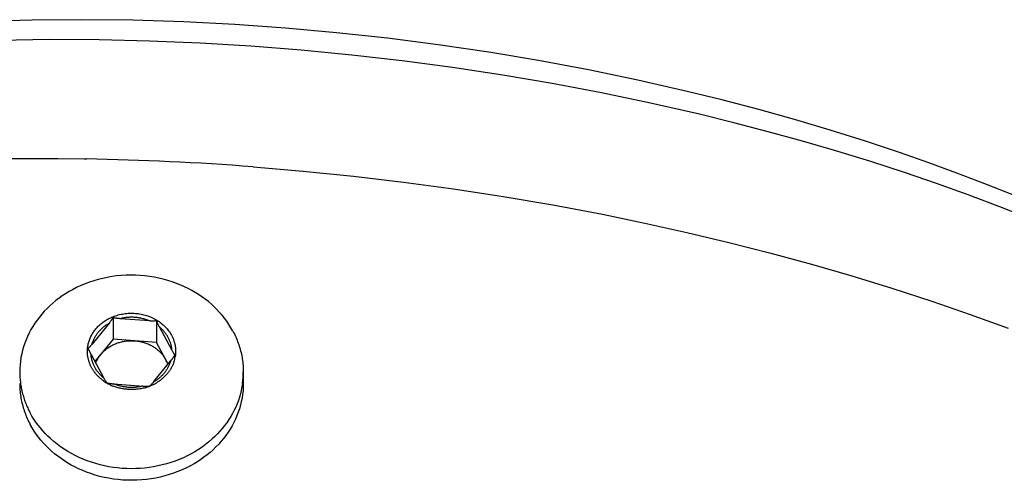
# Model space of a CAD drawing. Extents: x 0 to 1189, y 0 to 841.
# Tile 42 of 77: x 312 to 341, y 198 to 211. Entities that reach past the tile are written whole.
import ezdxf

# ---------------------------------------------------------------- set-up
doc = ezdxf.new("R2010")
doc.units = 0
doc.header["$LTSCALE"] = 65.395
doc.layers.add('mg_3d_BL7', color=7, linetype='CONTINUOUS')

# ---------------------------------------------------------------- blocks, each defined once
blk = doc.blocks.new('MG_3D_BL7', base_point=(391.459, 121.842))
at = {"layer": 'mg_3d_BL7', "color": 2, "linetype": 'CONTINUOUS'}
for p, q in [((314.223, 207.066), (314.293, 207.064)), ((314.948, 202.373), (314.454, 201.762)), ((315.054, 202.524), (315.054, 201.905)), ((316.11, 202.425), (315.254, 202.49)), ((316.297, 202.429), (316.297, 201.811)), ((316.746, 201.576), (316.381, 202.254)), ((315.054, 201.905), (314.533, 201.26)), ((316.297, 201.811), (315.054, 201.905)), ((316.63, 201.192), (316.297, 201.811)), ((314.424, 201.463), (314.788, 200.786)), ((316.223, 200.689), (316.719, 201.302)), ((318.781, 200.966), (318.781, 200.634)), ((316.218, 200.683), (316.223, 200.689)), ((315.065, 200.626), (315.918, 200.562))]:
    blk.add_line(p, q, dxfattribs=at)
for points in [[(331.48, 208.999), (330.071, 209.321), (328.655, 209.614), (327.233, 209.88), (325.806, 210.119), (324.357, 210.333), (322.904, 210.519), (321.448, 210.677), (319.989, 210.808), (318.535, 210.911), (317.079, 210.985), (315.622, 211.032), (314.164, 211.05), (312.739, 211.041), (311.314, 211.003)], [(331.834, 208.342), (330.435, 208.662), (329.031, 208.955), (327.621, 209.222), (326.207, 209.464), (324.77, 209.682), (323.329, 209.874), (321.885, 210.039), (320.438, 210.179), (318.994, 210.292), (317.547, 210.378), (316.099, 210.439), (314.651, 210.472), (313.229, 210.479), (311.807, 210.459)], [(340.801, 206.034), (340.005, 206.352), (339.204, 206.658), (338.398, 206.953), (337.589, 207.236), (336.583, 207.571), (335.572, 207.889), (334.555, 208.19), (333.534, 208.476), (332.509, 208.745), (331.48, 208.999)], [(341.331, 205.339), (340.432, 205.694), (339.528, 206.034), (338.618, 206.36), (337.704, 206.672), (336.736, 206.987), (335.763, 207.286), (334.786, 207.571), (333.806, 207.842), (332.821, 208.099), (331.834, 208.342)], [(302.547, 206.403), (303.26, 206.497), (303.974, 206.584), (304.689, 206.663), (305.405, 206.735), (306.121, 206.8), (306.839, 206.858), (307.556, 206.909), (308.274, 206.953), (309.017, 206.992), (309.76, 207.023), (310.504, 207.048), (311.248, 207.065), (311.991, 207.075), (312.735, 207.079), (313.479, 207.076), (314.223, 207.066)], [(319.059, 206.839), (320.495, 206.718), (321.93, 206.572), (323.363, 206.403), (324.792, 206.209), (326.218, 205.99), (327.64, 205.747), (329.057, 205.479), (330.268, 205.229), (331.476, 204.961), (332.679, 204.674), (333.877, 204.369), (335.038, 204.053), (336.193, 203.718), (337.343, 203.364), (338.486, 202.991), (339.58, 202.614), (340.667, 202.218)], [(318.481, 202.137), (318.428, 202.232), (318.37, 202.325), (318.308, 202.415), (318.243, 202.504), (318.174, 202.589), (318.102, 202.672), (318.027, 202.752), (317.949, 202.83), (317.869, 202.904), (317.781, 202.979), (317.691, 203.05), (317.598, 203.118), (317.503, 203.182), (317.406, 203.243), (317.306, 203.3), (317.205, 203.354), (317.101, 203.405), (316.997, 203.451), (316.873, 203.501), (316.747, 203.547), (316.619, 203.587), (316.49, 203.623), (316.36, 203.654), (316.229, 203.68), (316.097, 203.701), (315.964, 203.717), (315.83, 203.729), (315.695, 203.735), (315.56, 203.737), (315.425, 203.734), (315.29, 203.726), (315.156, 203.713), (315.022, 203.694), (314.889, 203.671), (314.759, 203.644), (314.63, 203.612), (314.503, 203.575), (314.377, 203.533), (314.252, 203.487), (314.13, 203.436), (314.01, 203.38), (313.891, 203.319), (313.793, 203.264), (313.696, 203.205), (313.601, 203.143), (313.508, 203.077), (313.418, 203.008), (313.331, 202.936), (313.246, 202.861), (313.164, 202.782), (313.086, 202.701), (313.014, 202.62), (312.945, 202.536), (312.879, 202.45), (312.817, 202.362), (312.758, 202.271), (312.703, 202.178), (312.652, 202.082), (312.605, 201.985), (312.562, 201.885), (312.525, 201.787), (312.492, 201.688), (312.463, 201.587), (312.438, 201.485), (312.418, 201.382), (312.402, 201.278), (312.391, 201.174), (312.384, 201.07), (312.381, 200.966)], [(315.048, 202.545), (315.086, 202.56), (315.124, 202.573), (315.163, 202.586), (315.203, 202.597), (315.242, 202.607), (315.282, 202.616), (315.322, 202.624), (315.363, 202.631), (315.404, 202.636), (315.444, 202.641), (315.485, 202.644), (315.526, 202.646), (315.567, 202.647), (315.609, 202.647), (315.65, 202.646), (315.691, 202.643), (315.732, 202.64), (315.773, 202.635), (315.813, 202.629), (315.854, 202.622), (315.894, 202.613), (315.934, 202.604), (315.974, 202.593), (316.013, 202.581), (316.051, 202.569), (316.089, 202.555), (316.127, 202.54), (316.164, 202.524), (316.2, 202.507), (316.236, 202.489), (316.271, 202.47), (316.305, 202.45), (316.338, 202.429), (316.371, 202.407), (316.403, 202.384), (316.434, 202.36), (316.463, 202.336), (316.492, 202.311), (316.519, 202.285), (316.546, 202.259), (316.572, 202.231), (316.597, 202.203), (316.621, 202.173), (316.644, 202.143), (316.666, 202.113), (316.687, 202.081), (316.707, 202.049), (316.725, 202.016)], [(314.319, 201.575), (314.32, 201.602), (314.322, 201.63), (314.325, 201.658), (314.328, 201.685), (314.333, 201.713), (314.338, 201.74), (314.344, 201.768), (314.35, 201.795), (314.358, 201.822), (314.366, 201.848), (314.375, 201.875), (314.385, 201.901), (314.395, 201.928), (314.407, 201.954), (314.419, 201.98), (314.432, 202.005), (314.445, 202.031), (314.46, 202.055), (314.475, 202.08), (314.49, 202.104), (314.506, 202.127), (314.523, 202.15), (314.541, 202.174), (314.56, 202.197), (314.579, 202.219), (314.599, 202.241), (314.62, 202.262), (314.641, 202.283), (314.662, 202.304), (314.684, 202.323), (314.707, 202.343), (314.73, 202.361), (314.754, 202.379), (314.781, 202.399), (314.809, 202.419), (314.837, 202.437), (314.866, 202.455), (314.895, 202.472), (314.925, 202.488), (314.955, 202.503), (314.986, 202.518), (315.017, 202.532), (315.048, 202.545)], [(314.454, 201.762), (314.46, 201.784), (314.467, 201.805), (314.475, 201.827), (314.483, 201.848), (314.491, 201.869), (314.5, 201.89), (314.51, 201.91), (314.52, 201.931), (314.53, 201.951), (314.541, 201.971), (314.553, 201.99), (314.565, 202.01), (314.577, 202.029), (314.59, 202.048), (314.603, 202.066), (314.617, 202.084), (314.631, 202.102), (314.646, 202.121), (314.662, 202.139), (314.678, 202.156), (314.695, 202.174), (314.712, 202.191), (314.729, 202.207), (314.746, 202.223), (314.764, 202.239), (314.783, 202.255), (314.801, 202.27), (314.82, 202.284), (314.839, 202.298), (314.859, 202.312), (314.879, 202.325), (314.899, 202.338), (314.919, 202.351), (314.939, 202.363)], [(315.054, 202.524), (315.049, 202.515), (315.044, 202.506), (315.038, 202.497), (315.033, 202.489), (315.027, 202.48), (315.019, 202.469), (315.012, 202.458), (315.004, 202.447), (314.996, 202.437), (314.988, 202.426), (314.98, 202.415), (314.972, 202.405), (314.964, 202.394), (314.956, 202.384), (314.948, 202.373)], [(315.254, 202.49), (315.241, 202.491), (315.228, 202.492), (315.215, 202.493), (315.203, 202.494), (315.19, 202.496), (315.177, 202.497), (315.164, 202.499), (315.152, 202.501), (315.144, 202.502), (315.136, 202.504), (315.129, 202.505), (315.121, 202.506), (315.114, 202.508), (315.106, 202.509), (315.099, 202.511), (315.091, 202.513), (315.084, 202.515), (315.076, 202.517), (315.069, 202.519), (315.062, 202.521), (315.054, 202.524)], [(316.097, 202.426), (316.071, 202.437), (316.044, 202.447), (316.017, 202.457), (315.99, 202.466), (315.963, 202.475), (315.936, 202.483), (315.908, 202.49), (315.88, 202.497), (315.852, 202.503), (315.824, 202.508), (315.796, 202.513), (315.768, 202.518), (315.739, 202.521), (315.711, 202.524), (315.682, 202.527), (315.654, 202.529), (315.625, 202.53), (315.596, 202.531), (315.567, 202.531), (315.538, 202.53), (315.509, 202.529), (315.481, 202.527), (315.452, 202.524), (315.423, 202.521), (315.395, 202.517), (315.366, 202.513), (315.338, 202.508), (315.31, 202.503), (315.282, 202.496), (315.254, 202.49)], [(316.297, 202.429), (316.29, 202.428), (316.283, 202.427), (316.276, 202.426), (316.269, 202.425), (316.262, 202.425), (316.255, 202.424), (316.248, 202.423), (316.241, 202.423), (316.234, 202.423), (316.227, 202.422), (316.22, 202.422), (316.213, 202.422), (316.206, 202.422), (316.199, 202.422), (316.186, 202.422), (316.174, 202.422), (316.161, 202.422), (316.148, 202.423), (316.135, 202.423), (316.123, 202.424), (316.11, 202.425)], [(316.381, 202.254), (316.374, 202.267), (316.367, 202.281), (316.359, 202.295), (316.354, 202.306), (316.348, 202.317), (316.343, 202.328), (316.337, 202.339), (316.332, 202.35), (316.326, 202.361), (316.321, 202.373), (316.316, 202.384), (316.311, 202.395), (316.306, 202.407), (316.301, 202.418), (316.297, 202.429)], [(316.739, 201.589), (316.737, 201.611), (316.735, 201.633), (316.732, 201.655), (316.728, 201.677), (316.724, 201.699), (316.719, 201.721), (316.714, 201.743), (316.708, 201.764), (316.702, 201.786), (316.695, 201.807), (316.687, 201.828), (316.68, 201.849), (316.671, 201.87), (316.662, 201.89), (316.653, 201.911), (316.643, 201.931), (316.633, 201.951), (316.621, 201.971), (316.609, 201.991), (316.597, 202.011), (316.584, 202.031), (316.571, 202.05), (316.557, 202.069), (316.543, 202.087), (316.529, 202.106), (316.514, 202.123), (316.498, 202.141), (316.483, 202.158), (316.467, 202.175), (316.45, 202.191), (316.433, 202.208), (316.416, 202.223), (316.399, 202.239), (316.381, 202.254)], [(318.481, 202.137), (318.503, 202.095), (318.525, 202.053), (318.545, 202.011), (318.565, 201.968), (318.584, 201.924), (318.602, 201.88), (318.619, 201.836), (318.636, 201.792), (318.651, 201.747), (318.666, 201.702), (318.68, 201.657), (318.693, 201.611), (318.705, 201.566), (318.717, 201.52), (318.727, 201.475), (318.736, 201.429), (318.745, 201.383), (318.752, 201.337), (318.759, 201.291), (318.765, 201.245), (318.77, 201.198), (318.774, 201.152), (318.777, 201.105), (318.779, 201.059), (318.781, 201.012), (318.781, 200.966)], [(314.454, 201.762), (314.446, 201.752), (314.437, 201.742), (314.429, 201.732), (314.421, 201.722), (314.412, 201.713), (314.404, 201.703), (314.395, 201.693), (314.391, 201.689), (314.388, 201.685), (314.384, 201.681), (314.38, 201.677), (314.376, 201.673), (314.372, 201.669), (314.368, 201.665), (314.364, 201.661), (314.36, 201.657), (314.356, 201.653), (314.352, 201.65), (314.348, 201.646), (314.343, 201.642), (314.339, 201.639)], [(314.697, 201.462), (314.714, 201.484), (314.733, 201.505), (314.752, 201.525), (314.772, 201.545), (314.792, 201.564), (314.813, 201.583), (314.834, 201.601), (314.856, 201.619), (314.879, 201.636), (314.902, 201.652), (314.925, 201.668), (314.949, 201.684), (314.973, 201.698), (314.997, 201.713), (315.022, 201.726), (315.047, 201.739), (315.073, 201.751), (315.099, 201.763), (315.125, 201.774), (315.153, 201.785), (315.18, 201.795), (315.209, 201.804), (315.237, 201.813), (315.266, 201.821), (315.294, 201.828), (315.323, 201.834), (315.352, 201.84), (315.382, 201.845), (315.411, 201.85), (315.44, 201.853), (315.47, 201.856), (315.499, 201.859), (315.528, 201.86), (315.558, 201.861), (315.587, 201.861), (315.617, 201.861), (315.646, 201.86), (315.675, 201.858)], [(315.675, 201.858), (315.704, 201.855), (315.733, 201.852), (315.762, 201.848), (315.791, 201.844), (315.819, 201.838), (315.848, 201.832), (315.877, 201.826), (315.905, 201.818), (315.933, 201.81), (315.961, 201.802), (315.989, 201.792), (316.016, 201.782), (316.044, 201.771), (316.071, 201.76), (316.097, 201.748), (316.124, 201.735), (316.15, 201.721), (316.175, 201.707), (316.201, 201.692), (316.223, 201.678), (316.245, 201.664), (316.266, 201.649), (316.288, 201.633), (316.308, 201.617), (316.329, 201.601), (316.349, 201.584), (316.368, 201.566), (316.387, 201.548), (316.406, 201.529), (316.424, 201.51), (316.441, 201.491), (316.458, 201.471), (316.475, 201.451), (316.491, 201.43), (316.506, 201.409), (316.52, 201.388), (316.534, 201.366), (316.547, 201.344), (316.56, 201.321)], [(316.725, 202.016), (316.735, 201.997), (316.744, 201.978), (316.754, 201.959), (316.762, 201.94), (316.771, 201.92), (316.779, 201.9), (316.786, 201.88), (316.793, 201.86), (316.8, 201.839), (316.806, 201.819), (316.811, 201.798), (316.817, 201.777), (316.822, 201.757), (316.826, 201.736), (316.83, 201.714), (316.833, 201.694), (316.836, 201.673), (316.838, 201.652), (316.84, 201.631), (316.842, 201.609), (316.843, 201.588), (316.843, 201.567), (316.843, 201.546), (316.843, 201.525), (316.842, 201.504), (316.841, 201.483), (316.839, 201.462), (316.836, 201.441), (316.834, 201.42), (316.831, 201.399)], [(314.437, 201.093), (314.428, 201.11), (314.42, 201.127), (314.411, 201.145), (314.403, 201.162), (314.396, 201.18), (314.388, 201.198), (314.381, 201.216), (314.375, 201.234), (314.368, 201.253), (314.362, 201.271), (314.357, 201.29), (314.352, 201.309), (314.347, 201.328), (314.342, 201.346), (314.338, 201.365), (314.335, 201.384), (314.331, 201.403), (314.329, 201.422), (314.326, 201.441), (314.324, 201.46), (314.322, 201.479), (314.321, 201.498), (314.32, 201.517), (314.319, 201.536), (314.319, 201.555), (314.319, 201.575)], [(314.339, 201.639), (314.343, 201.629), (314.347, 201.62), (314.351, 201.611), (314.355, 201.601), (314.359, 201.592), (314.365, 201.579), (314.371, 201.566), (314.377, 201.553), (314.384, 201.54), (314.39, 201.527), (314.397, 201.514), (314.403, 201.501), (314.41, 201.488), (314.417, 201.476), (314.424, 201.463)], [(316.788, 201.502), (316.782, 201.512), (316.775, 201.525), (316.767, 201.538), (316.76, 201.55), (316.753, 201.563), (316.746, 201.576)], [(316.824, 201.451), (316.82, 201.455), (316.817, 201.46), (316.813, 201.464), (316.81, 201.469), (316.807, 201.474), (316.803, 201.478), (316.8, 201.483), (316.797, 201.488), (316.794, 201.493), (316.791, 201.498), (316.788, 201.502)], [(314.781, 200.798), (314.764, 200.813), (314.746, 200.829), (314.729, 200.844), (314.712, 200.861), (314.696, 200.877), (314.68, 200.894), (314.664, 200.911), (314.649, 200.929), (314.634, 200.946), (314.619, 200.965), (314.605, 200.983), (314.591, 201.002), (314.578, 201.021), (314.565, 201.041), (314.553, 201.061), (314.541, 201.081), (314.53, 201.101), (314.52, 201.121), (314.51, 201.141), (314.5, 201.162), (314.491, 201.182), (314.483, 201.203), (314.475, 201.224), (314.468, 201.245), (314.461, 201.266), (314.455, 201.288), (314.449, 201.309), (314.443, 201.331), (314.439, 201.353), (314.435, 201.375), (314.431, 201.397), (314.428, 201.419), (314.425, 201.441), (314.424, 201.463)], [(314.555, 201.218), (314.559, 201.229), (314.564, 201.24), (314.568, 201.251), (314.573, 201.261), (314.578, 201.272), (314.583, 201.282), (314.589, 201.294), (314.595, 201.306), (314.601, 201.318), (314.607, 201.33), (314.614, 201.341), (314.62, 201.353), (314.627, 201.364), (314.634, 201.376), (314.642, 201.387), (314.649, 201.398), (314.657, 201.409), (314.664, 201.42), (314.672, 201.431), (314.68, 201.442), (314.688, 201.452), (314.697, 201.462)], [(316.223, 200.689), (316.244, 200.701), (316.264, 200.714), (316.284, 200.727), (316.304, 200.74), (316.323, 200.754), (316.342, 200.768), (316.361, 200.782), (316.38, 200.797), (316.398, 200.813), (316.416, 200.829), (316.434, 200.845), (316.451, 200.861), (316.468, 200.878), (316.484, 200.896), (316.501, 200.913), (316.516, 200.931), (316.531, 200.95), (316.546, 200.968), (316.559, 200.986), (316.573, 201.004), (316.585, 201.023), (316.598, 201.042), (316.61, 201.062), (316.621, 201.081), (316.632, 201.101), (316.643, 201.121), (316.653, 201.142), (316.662, 201.162), (316.671, 201.183), (316.68, 201.204), (316.688, 201.225), (316.695, 201.247), (316.702, 201.268), (316.709, 201.29)], [(316.797, 201.26), (316.789, 201.237), (316.78, 201.214), (316.771, 201.191), (316.762, 201.169), (316.752, 201.146), (316.741, 201.124), (316.73, 201.102), (316.718, 201.081), (316.706, 201.059), (316.694, 201.038), (316.68, 201.018), (316.667, 200.997), (316.653, 200.977), (316.638, 200.957), (316.623, 200.938), (316.608, 200.919), (316.591, 200.899), (316.574, 200.88), (316.556, 200.861), (316.539, 200.842), (316.52, 200.824), (316.501, 200.806), (316.482, 200.789), (316.463, 200.772), (316.443, 200.756), (316.423, 200.74), (316.402, 200.724), (316.382, 200.709), (316.361, 200.695), (316.339, 200.681), (316.318, 200.667), (316.296, 200.653)], [(316.719, 201.302), (316.728, 201.315), (316.738, 201.327), (316.745, 201.336), (316.751, 201.344), (316.758, 201.353), (316.764, 201.361), (316.77, 201.37), (316.777, 201.379), (316.783, 201.388), (316.789, 201.396), (316.795, 201.405), (316.801, 201.414), (316.807, 201.423), (316.812, 201.432), (316.818, 201.441), (316.824, 201.451)], [(314.71, 200.764), (314.696, 200.776), (314.682, 200.788), (314.668, 200.8), (314.655, 200.812), (314.642, 200.825), (314.629, 200.838), (314.616, 200.85), (314.604, 200.863), (314.592, 200.876), (314.58, 200.889), (314.568, 200.903), (314.557, 200.916), (314.546, 200.93), (314.534, 200.944), (314.524, 200.958), (314.513, 200.972), (314.503, 200.987), (314.493, 201.002), (314.483, 201.016), (314.473, 201.031), (314.464, 201.046), (314.455, 201.062), (314.446, 201.077), (314.437, 201.093)], [(312.381, 200.634), (312.382, 200.588), (312.383, 200.541), (312.385, 200.495), (312.389, 200.448), (312.393, 200.402), (312.398, 200.356), (312.403, 200.309), (312.41, 200.263), (312.418, 200.217), (312.426, 200.171), (312.436, 200.125), (312.446, 200.08), (312.457, 200.035), (312.469, 199.989), (312.482, 199.943), (312.496, 199.898), (312.511, 199.853), (312.527, 199.808), (312.543, 199.764), (312.561, 199.72), (312.579, 199.676), (312.598, 199.633), (312.617, 199.59), (312.638, 199.547), (312.659, 199.505), (312.681, 199.463)], [(318.759, 200.637), (318.743, 200.538), (318.723, 200.439), (318.699, 200.341), (318.671, 200.245), (318.639, 200.149), (318.603, 200.054), (318.563, 199.961), (318.52, 199.87), (318.473, 199.78), (318.421, 199.689), (318.366, 199.6), (318.307, 199.513), (318.244, 199.429), (318.179, 199.347), (318.11, 199.268), (318.039, 199.191), (317.965, 199.117), (317.889, 199.046), (317.795, 198.965), (317.699, 198.888), (317.599, 198.815), (317.497, 198.746), (317.393, 198.681), (317.285, 198.62), (317.176, 198.563), (317.065, 198.51), (316.947, 198.46), (316.828, 198.414), (316.708, 198.372), (316.586, 198.335), (316.463, 198.302), (316.338, 198.273), (316.213, 198.249), (316.087, 198.229), (315.959, 198.214), (315.83, 198.203), (315.701, 198.197), (315.572, 198.195), (315.443, 198.197), (315.314, 198.204), (315.185, 198.216), (315.057, 198.232), (314.931, 198.252), (314.806, 198.277), (314.682, 198.306), (314.559, 198.34), (314.437, 198.378), (314.317, 198.42), (314.198, 198.467), (314.081, 198.518), (313.97, 198.571), (313.861, 198.629), (313.755, 198.69), (313.65, 198.756), (313.549, 198.825), (313.45, 198.899), (313.354, 198.976), (313.261, 199.057), (313.185, 199.13), (313.111, 199.204), (313.04, 199.282), (312.972, 199.362), (312.907, 199.444), (312.846, 199.528), (312.787, 199.615), (312.732, 199.704), (312.681, 199.795)], [(318.781, 200.634), (318.779, 200.53), (318.772, 200.426), (318.761, 200.322), (318.745, 200.218), (318.724, 200.116), (318.699, 200.014), (318.671, 199.913), (318.637, 199.813), (318.6, 199.715), (318.557, 199.616), (318.51, 199.518), (318.459, 199.423), (318.404, 199.329), (318.346, 199.238), (318.283, 199.15), (318.218, 199.064), (318.149, 198.981), (318.077, 198.9), (317.998, 198.818), (317.916, 198.74), (317.832, 198.664), (317.744, 198.592), (317.654, 198.523), (317.562, 198.458), (317.467, 198.395), (317.37, 198.337), (317.271, 198.281), (317.153, 198.22), (317.033, 198.165), (316.91, 198.113), (316.786, 198.067), (316.66, 198.025), (316.532, 197.988), (316.404, 197.956), (316.274, 197.929), (316.141, 197.906), (316.007, 197.888), (315.873, 197.875), (315.738, 197.866), (315.603, 197.863), (315.468, 197.865), (315.333, 197.871), (315.198, 197.883), (315.065, 197.899), (314.933, 197.921), (314.802, 197.947), (314.672, 197.977), (314.543, 198.013), (314.416, 198.054), (314.29, 198.099), (314.166, 198.149), (314.061, 198.196), (313.958, 198.246), (313.856, 198.3), (313.757, 198.357), (313.66, 198.418), (313.564, 198.483), (313.472, 198.55), (313.381, 198.622), (313.294, 198.696), (313.213, 198.771), (313.135, 198.848), (313.06, 198.928), (312.988, 199.011), (312.919, 199.097), (312.854, 199.185), (312.793, 199.275), (312.735, 199.368), (312.681, 199.463)], [(314.788, 200.786), (314.795, 200.773), (314.803, 200.76), (314.81, 200.747), (314.817, 200.734), (314.825, 200.722), (314.831, 200.712)], [(314.831, 200.712), (314.833, 200.707), (314.837, 200.702), (314.84, 200.697), (314.843, 200.692), (314.846, 200.688), (314.849, 200.683), (314.852, 200.678), (314.856, 200.674), (314.859, 200.669), (314.862, 200.665), (314.866, 200.66)], [(314.866, 200.66), (314.873, 200.658), (314.881, 200.655), (314.888, 200.653), (314.895, 200.651), (314.903, 200.649), (314.91, 200.648), (314.918, 200.646), (314.925, 200.644), (314.933, 200.643), (314.941, 200.641), (314.948, 200.64), (314.956, 200.639), (314.963, 200.638), (314.976, 200.636), (314.989, 200.634), (315.002, 200.632), (315.014, 200.631), (315.027, 200.63), (315.04, 200.628), (315.053, 200.627), (315.065, 200.626)], [(316.145, 200.6), (316.149, 200.604), (316.152, 200.607), (316.155, 200.611), (316.159, 200.614), (316.162, 200.618), (316.165, 200.621), (316.169, 200.625), (316.175, 200.632)], [(316.175, 200.632), (316.18, 200.638), (316.186, 200.644), (316.191, 200.651), (316.197, 200.657), (316.202, 200.664), (316.207, 200.67), (316.218, 200.683)], [(312.413, 200.574), (312.419, 200.541), (312.425, 200.507), (312.432, 200.473), (312.439, 200.44), (312.447, 200.407), (312.455, 200.373), (312.465, 200.336), (312.476, 200.298), (312.487, 200.261), (312.498, 200.224), (312.51, 200.187), (312.523, 200.15), (312.537, 200.113), (312.55, 200.077), (312.565, 200.041), (312.58, 200.005), (312.595, 199.969), (312.612, 199.934), (312.628, 199.899), (312.645, 199.864), (312.663, 199.829), (312.681, 199.795)], [(315.969, 200.514), (315.939, 200.506), (315.909, 200.499), (315.878, 200.492), (315.848, 200.486), (315.817, 200.481), (315.786, 200.476), (315.755, 200.472), (315.724, 200.469), (315.693, 200.466), (315.662, 200.464), (315.631, 200.462), (315.6, 200.462), (315.568, 200.462), (315.537, 200.462), (315.506, 200.463), (315.475, 200.465), (315.444, 200.468), (315.413, 200.471), (315.382, 200.475), (315.351, 200.48), (315.321, 200.485), (315.29, 200.491), (315.26, 200.498), (315.23, 200.505), (315.2, 200.513), (315.17, 200.521), (315.14, 200.53), (315.111, 200.54), (315.082, 200.551), (315.053, 200.562)], [(315.909, 200.562), (315.881, 200.556), (315.853, 200.549), (315.825, 200.544), (315.796, 200.539), (315.768, 200.535), (315.739, 200.531), (315.711, 200.528), (315.682, 200.525), (315.653, 200.523), (315.624, 200.522), (315.596, 200.522), (315.567, 200.522), (315.538, 200.522), (315.509, 200.523), (315.48, 200.525), (315.452, 200.528), (315.423, 200.531), (315.395, 200.535), (315.366, 200.539), (315.338, 200.544), (315.31, 200.549), (315.282, 200.555), (315.254, 200.562), (315.227, 200.57), (315.199, 200.577), (315.172, 200.586), (315.145, 200.595), (315.118, 200.605), (315.092, 200.615), (315.065, 200.626)], [(315.918, 200.562), (315.927, 200.561), (315.936, 200.56), (315.945, 200.56), (315.954, 200.559), (315.963, 200.559), (315.972, 200.559), (315.981, 200.558), (315.99, 200.558), (315.999, 200.558), (316.008, 200.558), (316.017, 200.558), (316.026, 200.558), (316.035, 200.559), (316.044, 200.559)], [(316.044, 200.559), (316.048, 200.559), (316.053, 200.559), (316.057, 200.56), (316.062, 200.56), (316.066, 200.56), (316.071, 200.561), (316.075, 200.561), (316.08, 200.562), (316.084, 200.562), (316.088, 200.563), (316.093, 200.563), (316.097, 200.564), (316.101, 200.565), (316.104, 200.565), (316.108, 200.566)], [(316.108, 200.566), (316.11, 200.567), (316.112, 200.569), (316.114, 200.57), (316.115, 200.572), (316.117, 200.573), (316.12, 200.575), (316.122, 200.578), (316.125, 200.58), (316.127, 200.582), (316.129, 200.584), (316.132, 200.586), (316.134, 200.589), (316.136, 200.591), (316.139, 200.593), (316.141, 200.595), (316.143, 200.598), (316.145, 200.6)]]:
    blk.add_lwpolyline(points, dxfattribs=at)
for centre, radius, start, end in [((312.714, 123.298), 83.781, 85.65677, 88.92028), ((315.801, 200.912), 0.862, 18.1451, 28.3328), ((315.875, 201.558), 0.969, 342.0816, 350.5756), ((314.788, 200.966), 2.407, 180.0071, 187.207), ((316.373, 200.966), 2.408, 352.1449, 359.9908), ((314.8, 200.968), 2.419, 187.208, 189.3619), ((315.484, 201.701), 1.215, 230.4094, 232.7254), ((315.497, 201.717), 1.236, 232.7259, 235.012), ((315.521, 201.752), 1.279, 235.0384, 241.7517), ((315.62, 201.793), 1.325, 294.1355, 298.5074), ((315.633, 201.767), 1.296, 298.516, 300.7359), ((315.544, 201.795), 1.327, 241.7389, 246.1044), ((315.555, 201.82), 1.354, 246.0975, 248.2496), ((315.594, 201.855), 1.392, 285.6157, 289.8457), ((315.602, 201.834), 1.37, 289.8517, 291.771), ((315.605, 201.825), 1.36, 291.7729, 291.9905), ((315.608, 201.818), 1.352, 291.9886, 294.1432)]:
    blk.add_arc(centre, radius, start, end, dxfattribs=at)

msp = doc.modelspace()

# ---------------------------------------------------------------- block references
at = {"layer": 'mg_3d_BL7'}
msp.add_blockref('MG_3D_BL7', (391.459, 121.842), dxfattribs=at)

doc.saveas('drawing.dxf')
